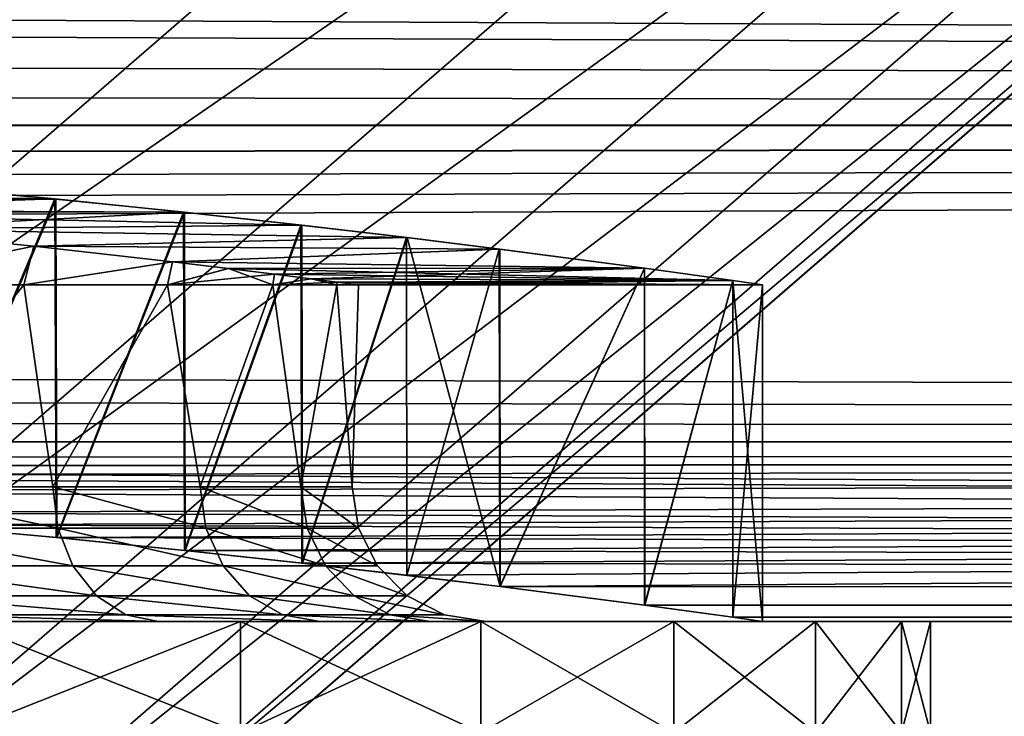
# Model space of a CAD drawing. Header units: millimetres. Extents: x -128 to 173, y -40 to 30.
# Tile 234 of 256: x 95.15 to 96.61, y -23.14 to -22.11. Entities that reach past the tile are written whole.
import ezdxf

# ---------------------------------------------------------------- set-up
doc = ezdxf.new("R2010")
doc.units = ezdxf.units.MM
doc.header["$LTSCALE"] = 56.728605
for name, color, linetype in [('117', 7, 'CONTINUOUS'), ('137', 7, 'CONTINUOUS'), ('138', 7, 'CONTINUOUS'), ('14', 7, 'CONTINUOUS'), ('140', 7, 'CONTINUOUS'), ('143', 7, 'CONTINUOUS'), ('15', 7, 'CONTINUOUS'), ('236', 7, 'CONTINUOUS'), ('237', 7, 'CONTINUOUS'), ('240', 7, 'CONTINUOUS'), ('4', 7, 'CONTINUOUS'), ('91', 7, 'CONTINUOUS'), ('95', 7, 'CONTINUOUS'), ('97', 7, 'CONTINUOUS')]:
    doc.layers.add(name, color=color, linetype=linetype)

msp = doc.modelspace()

# ---------------------------------------------------------------- linework, layer by layer
at = {"layer": '117', "color": 7, "linetype": 'CONTINUOUS'}
for points in [[(95.2034, -22.8616, -1.4896), (94.9199, -22.8616, -1.8406), (94.9135, -22.8, -1.8333), (95.2034, -22.8616, -1.4896)], [(95.1958, -22.8, -1.4836), (95.2034, -22.8616, -1.4896), (94.9135, -22.8, -1.8333), (95.1958, -22.8, -1.4836)], [(94.9199, -22.8616, 1.8406), (95.2034, -22.8616, 1.4896), (94.9135, -22.8, 1.8333), (94.9199, -22.8616, 1.8406)], [(94.9135, -22.8, 1.8333), (95.2034, -22.8616, 1.4896), (95.1958, -22.8, 1.4836), (94.9135, -22.8, 1.8333)], [(95.4235, -22.8616, -1.0957), (95.2034, -22.8616, -1.4896), (95.1958, -22.8, -1.4836), (95.4235, -22.8616, -1.0957)], [(95.4149, -22.8, -1.0913), (95.4235, -22.8616, -1.0957), (95.1958, -22.8, -1.4836), (95.4149, -22.8, -1.0913)], [(95.2034, -22.8616, 1.4896), (95.4235, -22.8616, 1.0957), (95.1958, -22.8, 1.4836), (95.2034, -22.8616, 1.4896)], [(95.1958, -22.8, 1.4836), (95.4235, -22.8616, 1.0957), (95.4149, -22.8, 1.0913), (95.1958, -22.8, 1.4836)], [(95.5739, -22.8616, -0.6703), (95.4235, -22.8616, -1.0957), (95.4149, -22.8, -1.0913), (95.5739, -22.8616, -0.6703)], [(95.5645, -22.8, -0.6676), (95.5739, -22.8616, -0.6703), (95.4149, -22.8, -1.0913), (95.5645, -22.8, -0.6676)], [(95.4235, -22.8616, 1.0957), (95.5739, -22.8616, 0.6703), (95.4149, -22.8, 1.0913), (95.4235, -22.8616, 1.0957)], [(95.4149, -22.8, 1.0913), (95.5739, -22.8616, 0.6703), (95.5645, -22.8, 0.6676), (95.4149, -22.8, 1.0913)], [(95.6501, -22.8616, -0.2256), (95.5739, -22.8616, -0.6703), (95.5645, -22.8, -0.6676), (95.6501, -22.8616, -0.2256)], [(95.6405, -22.8, -0.2247), (95.6501, -22.8616, -0.2256), (95.5645, -22.8, -0.6676), (95.6405, -22.8, -0.2247)], [(95.5739, -22.8616, 0.6703), (95.6501, -22.8616, 0.2256), (95.5645, -22.8, 0.6676), (95.5739, -22.8616, 0.6703)], [(95.5645, -22.8, 0.6676), (95.6501, -22.8616, 0.2256), (95.6405, -22.8, 0.2247), (95.5645, -22.8, 0.6676)], [(95.6501, -22.8616, 0.2256), (95.6501, -22.8616, -0.2256), (95.6405, -22.8, 0.2247), (95.6501, -22.8616, 0.2256)], [(95.6405, -22.8, 0.2247), (95.6501, -22.8616, -0.2256), (95.6405, -22.8, -0.2247), (95.6405, -22.8, 0.2247)], [(94.9199, -22.8616, -1.8406), (95.2034, -22.8616, -1.4896), (95.2258, -22.9175, -1.5072), (94.9199, -22.8616, -1.8406)], [(94.9386, -22.9175, -1.8622), (94.9199, -22.8616, -1.8406), (95.2258, -22.9175, -1.5072), (94.9386, -22.9175, -1.8622)], [(95.2034, -22.8616, 1.4896), (94.9199, -22.8616, 1.8406), (95.2258, -22.9175, 1.5072), (95.2034, -22.8616, 1.4896)], [(95.2258, -22.9175, 1.5072), (94.9199, -22.8616, 1.8406), (94.9386, -22.9175, 1.8622), (95.2258, -22.9175, 1.5072)], [(95.2034, -22.8616, -1.4896), (95.4235, -22.8616, -1.0957), (95.4488, -22.9175, -1.1088), (95.2034, -22.8616, -1.4896)], [(95.2258, -22.9175, -1.5072), (95.2034, -22.8616, -1.4896), (95.4488, -22.9175, -1.1088), (95.2258, -22.9175, -1.5072)], [(95.4235, -22.8616, 1.0957), (95.2034, -22.8616, 1.4896), (95.4488, -22.9175, 1.1088), (95.4235, -22.8616, 1.0957)], [(95.4488, -22.9175, 1.1088), (95.2034, -22.8616, 1.4896), (95.2258, -22.9175, 1.5072), (95.4488, -22.9175, 1.1088)], [(95.4235, -22.8616, -1.0957), (95.5739, -22.8616, -0.6703), (95.6011, -22.9175, -0.6783), (95.4235, -22.8616, -1.0957)], [(95.4488, -22.9175, -1.1088), (95.4235, -22.8616, -1.0957), (95.6011, -22.9175, -0.6783), (95.4488, -22.9175, -1.1088)], [(95.5739, -22.8616, 0.6703), (95.4235, -22.8616, 1.0957), (95.6011, -22.9175, 0.6783), (95.5739, -22.8616, 0.6703)], [(95.6011, -22.9175, 0.6783), (95.4235, -22.8616, 1.0957), (95.4488, -22.9175, 1.1088), (95.6011, -22.9175, 0.6783)], [(95.5739, -22.8616, -0.6703), (95.6501, -22.8616, -0.2256), (95.6784, -22.9175, -0.2283), (95.5739, -22.8616, -0.6703)], [(95.6011, -22.9175, -0.6783), (95.5739, -22.8616, -0.6703), (95.6784, -22.9175, -0.2283), (95.6011, -22.9175, -0.6783)], [(95.6501, -22.8616, 0.2256), (95.5739, -22.8616, 0.6703), (95.6784, -22.9175, 0.2283), (95.6501, -22.8616, 0.2256)], [(95.6784, -22.9175, 0.2283), (95.5739, -22.8616, 0.6703), (95.6011, -22.9175, 0.6783), (95.6784, -22.9175, 0.2283)], [(95.6501, -22.8616, -0.2256), (95.6501, -22.8616, 0.2256), (95.6784, -22.9175, -0.2283), (95.6501, -22.8616, -0.2256)], [(95.6784, -22.9175, -0.2283), (95.6501, -22.8616, 0.2256), (95.6784, -22.9175, 0.2283), (95.6784, -22.9175, -0.2283)], [(94.9386, -22.9175, -1.8622), (95.2258, -22.9175, -1.5072), (95.2607, -22.9618, -1.5347), (94.9386, -22.9175, -1.8622)], [(94.9677, -22.9618, -1.8958), (94.9386, -22.9175, -1.8622), (95.2607, -22.9618, -1.5347), (94.9677, -22.9618, -1.8958)], [(95.2258, -22.9175, 1.5072), (94.9386, -22.9175, 1.8622), (95.2607, -22.9618, 1.5347), (95.2258, -22.9175, 1.5072)], [(95.2607, -22.9618, 1.5347), (94.9386, -22.9175, 1.8622), (94.9677, -22.9618, 1.8958), (95.2607, -22.9618, 1.5347)], [(95.2258, -22.9175, -1.5072), (95.4488, -22.9175, -1.1088), (95.4882, -22.9618, -1.1291), (95.2258, -22.9175, -1.5072)], [(95.2607, -22.9618, -1.5347), (95.2258, -22.9175, -1.5072), (95.4882, -22.9618, -1.1291), (95.2607, -22.9618, -1.5347)], [(95.4488, -22.9175, 1.1088), (95.2258, -22.9175, 1.5072), (95.4882, -22.9618, 1.1291), (95.4488, -22.9175, 1.1088)], [(95.4882, -22.9618, 1.1291), (95.2258, -22.9175, 1.5072), (95.2607, -22.9618, 1.5347), (95.4882, -22.9618, 1.1291)], [(95.4488, -22.9175, -1.1088), (95.6011, -22.9175, -0.6783), (95.6436, -22.9618, -0.6908), (95.4488, -22.9175, -1.1088)], [(95.4882, -22.9618, -1.1291), (95.4488, -22.9175, -1.1088), (95.6436, -22.9618, -0.6908), (95.4882, -22.9618, -1.1291)], [(95.6011, -22.9175, 0.6783), (95.4488, -22.9175, 1.1088), (95.6436, -22.9618, 0.6908), (95.6011, -22.9175, 0.6783)], [(95.6436, -22.9618, 0.6908), (95.4488, -22.9175, 1.1088), (95.4882, -22.9618, 1.1291), (95.6436, -22.9618, 0.6908)], [(95.6011, -22.9175, -0.6783), (95.6784, -22.9175, -0.2283), (95.7225, -22.9618, -0.2325), (95.6011, -22.9175, -0.6783)], [(95.6436, -22.9618, -0.6908), (95.6011, -22.9175, -0.6783), (95.7225, -22.9618, -0.2325), (95.6436, -22.9618, -0.6908)], [(95.6784, -22.9175, 0.2283), (95.6011, -22.9175, 0.6783), (95.7225, -22.9618, 0.2325), (95.6784, -22.9175, 0.2283)], [(95.7225, -22.9618, 0.2325), (95.6011, -22.9175, 0.6783), (95.6436, -22.9618, 0.6908), (95.7225, -22.9618, 0.2325)], [(95.6784, -22.9175, -0.2283), (95.6784, -22.9175, 0.2283), (95.7225, -22.9618, -0.2325), (95.6784, -22.9175, -0.2283)], [(95.7225, -22.9618, -0.2325), (95.6784, -22.9175, 0.2283), (95.7225, -22.9618, 0.2325), (95.7225, -22.9618, -0.2325)], [(94.9677, -22.9618, -1.8958), (95.2607, -22.9618, -1.5347), (95.3047, -22.9902, -1.5693), (94.9677, -22.9618, -1.8958)], [(95.0044, -22.9902, -1.9381), (94.9677, -22.9618, -1.8958), (95.3047, -22.9902, -1.5693), (95.0044, -22.9902, -1.9381)], [(95.2607, -22.9618, 1.5347), (94.9677, -22.9618, 1.8958), (95.3047, -22.9902, 1.5693), (95.2607, -22.9618, 1.5347)], [(95.3047, -22.9902, 1.5693), (94.9677, -22.9618, 1.8958), (95.0044, -22.9902, 1.9381), (95.3047, -22.9902, 1.5693)], [(95.2607, -22.9618, -1.5347), (95.4882, -22.9618, -1.1291), (95.5379, -22.9902, -1.1547), (95.2607, -22.9618, -1.5347)], [(95.3047, -22.9902, -1.5693), (95.2607, -22.9618, -1.5347), (95.5379, -22.9902, -1.1547), (95.3047, -22.9902, -1.5693)], [(95.4882, -22.9618, 1.1291), (95.2607, -22.9618, 1.5347), (95.5379, -22.9902, 1.1547), (95.4882, -22.9618, 1.1291)], [(95.5379, -22.9902, 1.1547), (95.2607, -22.9618, 1.5347), (95.3047, -22.9902, 1.5693), (95.5379, -22.9902, 1.1547)], [(95.4882, -22.9618, -1.1291), (95.6436, -22.9618, -0.6908), (95.6972, -22.9902, -0.7065), (95.4882, -22.9618, -1.1291)], [(95.5379, -22.9902, -1.1547), (95.4882, -22.9618, -1.1291), (95.6972, -22.9902, -0.7065), (95.5379, -22.9902, -1.1547)], [(95.6436, -22.9618, 0.6908), (95.4882, -22.9618, 1.1291), (95.6972, -22.9902, 0.7065), (95.6436, -22.9618, 0.6908)], [(95.6972, -22.9902, 0.7065), (95.4882, -22.9618, 1.1291), (95.5379, -22.9902, 1.1547), (95.6972, -22.9902, 0.7065)], [(95.6436, -22.9618, -0.6908), (95.7225, -22.9618, -0.2325), (95.778, -22.9902, -0.2378), (95.6436, -22.9618, -0.6908)], [(95.6972, -22.9902, -0.7065), (95.6436, -22.9618, -0.6908), (95.778, -22.9902, -0.2378), (95.6972, -22.9902, -0.7065)], [(95.7225, -22.9618, 0.2325), (95.6436, -22.9618, 0.6908), (95.778, -22.9902, 0.2378), (95.7225, -22.9618, 0.2325)], [(95.778, -22.9902, 0.2378), (95.6436, -22.9618, 0.6908), (95.6972, -22.9902, 0.7065), (95.778, -22.9902, 0.2378)], [(95.7225, -22.9618, -0.2325), (95.7225, -22.9618, 0.2325), (95.778, -22.9902, -0.2378), (95.7225, -22.9618, -0.2325)], [(95.778, -22.9902, -0.2378), (95.7225, -22.9618, 0.2325), (95.778, -22.9902, 0.2378), (95.778, -22.9902, -0.2378)], [(95.0446, -23, 1.9855), (95.3531, -23, 1.6079), (95.0044, -22.9902, 1.9381), (95.0446, -23, 1.9855)], [(95.3531, -23, 1.6079), (95.3047, -22.9902, 1.5693), (95.0044, -22.9902, 1.9381), (95.3531, -23, 1.6079)], [(95.3529, -23, -1.6082), (95.0443, -23, -1.9857), (95.0044, -22.9902, -1.9381), (95.3529, -23, -1.6082)], [(95.3529, -23, -1.6082), (95.0044, -22.9902, -1.9381), (95.3047, -22.9902, -1.5693), (95.3529, -23, -1.6082)], [(95.3531, -23, 1.6079), (95.5927, -23, 1.1833), (95.3047, -22.9902, 1.5693), (95.3531, -23, 1.6079)], [(95.5927, -23, 1.1833), (95.5379, -22.9902, 1.1547), (95.3047, -22.9902, 1.5693), (95.5927, -23, 1.1833)], [(95.5926, -23, -1.1836), (95.3529, -23, -1.6082), (95.3047, -22.9902, -1.5693), (95.5926, -23, -1.1836)], [(95.5926, -23, -1.1836), (95.3047, -22.9902, -1.5693), (95.5379, -22.9902, -1.1547), (95.5926, -23, -1.1836)], [(95.5927, -23, 1.1833), (95.7565, -23, 0.7241), (95.5379, -22.9902, 1.1547), (95.5927, -23, 1.1833)], [(95.7565, -23, 0.7241), (95.6972, -22.9902, 0.7065), (95.5379, -22.9902, 1.1547), (95.7565, -23, 0.7241)], [(95.7564, -23, -0.7244), (95.5926, -23, -1.1836), (95.5379, -22.9902, -1.1547), (95.7564, -23, -0.7244)], [(95.7564, -23, -0.7244), (95.5379, -22.9902, -1.1547), (95.6972, -22.9902, -0.7065), (95.7564, -23, -0.7244)], [(95.7565, -23, 0.7241), (95.8396, -23, 0.2436), (95.6972, -22.9902, 0.7065), (95.7565, -23, 0.7241)], [(95.8396, -23, 0.2436), (95.778, -22.9902, 0.2378), (95.6972, -22.9902, 0.7065), (95.8396, -23, 0.2436)], [(95.8395, -23, -0.244), (95.7564, -23, -0.7244), (95.6972, -22.9902, -0.7065), (95.8395, -23, -0.244)], [(95.8395, -23, -0.244), (95.6972, -22.9902, -0.7065), (95.778, -22.9902, -0.2378), (95.8395, -23, -0.244)], [(95.8396, -23, 0.2436), (95.8395, -23, -0.244), (95.778, -22.9902, 0.2378), (95.8396, -23, 0.2436)], [(95.8395, -23, -0.244), (95.778, -22.9902, -0.2378), (95.778, -22.9902, 0.2378), (95.8395, -23, -0.244)]]:
    msp.add_3dface(points, dxfattribs=at)
at = {"layer": '137', "color": 7, "linetype": 'CONTINUOUS'}
for points in [[(95.168, -22.4427, -1.6041), (94.8874, -22.5, -1.8601), (94.9145, -22.4173, -1.9279), (95.168, -22.4427, -1.6041)], [(95.1529, -22.5, -1.5451), (94.8874, -22.5, -1.8601), (95.168, -22.4427, -1.6041), (95.1529, -22.5, -1.5451)], [(95.3737, -22.4658, -1.2407), (95.1529, -22.5, -1.5451), (95.168, -22.4427, -1.6041), (95.3737, -22.4658, -1.2407)], [(95.3664, -22.5, -1.1928), (95.1529, -22.5, -1.5451), (95.3737, -22.4658, -1.2407), (95.3664, -22.5, -1.1928)], [(95.4567, -22.4756, -1.0465), (95.3664, -22.5, -1.1928), (95.3737, -22.4658, -1.2407), (95.4567, -22.4756, -1.0465)], [(95.5255, -22.4841, -0.8456), (95.3664, -22.5, -1.1928), (95.4567, -22.4756, -1.0465), (95.5255, -22.4841, -0.8456)], [(95.5227, -22.5, -0.8116), (95.3664, -22.5, -1.1928), (95.5255, -22.4841, -0.8456), (95.5227, -22.5, -0.8116)], [(95.5796, -22.4909, -0.6392), (95.5227, -22.5, -0.8116), (95.5255, -22.4841, -0.8456), (95.5796, -22.4909, -0.6392)], [(95.6186, -22.4959, -0.4286), (95.5227, -22.5, -0.8116), (95.5796, -22.4909, -0.6392), (95.6186, -22.4959, -0.4286)], [(95.618, -22.5, -0.4107), (95.5227, -22.5, -0.8116), (95.6186, -22.4959, -0.4286), (95.618, -22.5, -0.4107)], [(95.6421, -22.499, -0.2149), (95.618, -22.5, -0.4107), (95.6186, -22.4959, -0.4286), (95.6421, -22.499, -0.2149)], [(95.65, -22.5), (95.618, -22.5, -0.4107), (95.6421, -22.499, -0.2149), (95.65, -22.5)]]:
    msp.add_3dface(points, dxfattribs=at)
at = {"layer": '138', "color": 7, "linetype": 'CONTINUOUS'}
for points in [[(94.9142, -22.4172, 1.9282), (94.8874, -22.5, 1.8601), (95.1678, -22.4427, 1.6045), (94.9142, -22.4172, 1.9282)], [(94.8874, -22.5, 1.8601), (95.1529, -22.5, 1.5451), (95.1678, -22.4427, 1.6045), (94.8874, -22.5, 1.8601)], [(95.1678, -22.4427, 1.6045), (95.1529, -22.5, 1.5451), (95.3737, -22.4658, 1.2407), (95.1678, -22.4427, 1.6045)], [(95.1529, -22.5, 1.5451), (95.3664, -22.5, 1.1928), (95.3737, -22.4658, 1.2407), (95.1529, -22.5, 1.5451)], [(95.3737, -22.4658, 1.2407), (95.3664, -22.5, 1.1928), (95.4568, -22.4757, 1.0463), (95.3737, -22.4658, 1.2407)], [(95.3664, -22.5, 1.1928), (95.5227, -22.5, 0.8116), (95.4568, -22.4757, 1.0463), (95.3664, -22.5, 1.1928)], [(95.4568, -22.4757, 1.0463), (95.5227, -22.5, 0.8116), (95.5255, -22.4841, 0.8454), (95.4568, -22.4757, 1.0463)], [(95.5255, -22.4841, 0.8454), (95.5227, -22.5, 0.8116), (95.5797, -22.4909, 0.639), (95.5255, -22.4841, 0.8454)], [(95.5227, -22.5, 0.8116), (95.618, -22.5, 0.4107), (95.5797, -22.4909, 0.639), (95.5227, -22.5, 0.8116)], [(95.5797, -22.4909, 0.639), (95.618, -22.5, 0.4107), (95.6186, -22.4959, 0.4283), (95.5797, -22.4909, 0.639)], [(95.6186, -22.4959, 0.4283), (95.618, -22.5, 0.4107), (95.6421, -22.499, 0.2149), (95.6186, -22.4959, 0.4283)], [(95.618, -22.5, 0.4107), (95.65, -22.5), (95.6421, -22.499, 0.2149), (95.618, -22.5, 0.4107)]]:
    msp.add_3dface(points, dxfattribs=at)
at = {"layer": '14', "color": 7, "linetype": 'CONTINUOUS'}
for points in [[(95.199, -22.3724, 2.3931), (94.9949, -22.8564, 2.5657), (94.9927, -22.353, 2.5674), (95.199, -22.3724, 2.3931)], [(95.2008, -22.8753, 2.3914), (94.9949, -22.8564, 2.5657), (95.199, -22.3724, 2.3931), (95.2008, -22.8753, 2.3914)], [(95.3901, -22.392, 2.2023), (95.2008, -22.8753, 2.3914), (95.199, -22.3724, 2.3931), (95.3901, -22.392, 2.2023)], [(95.3915, -22.8945, 2.2008), (95.2008, -22.8753, 2.3914), (95.3901, -22.392, 2.2023), (95.3915, -22.8945, 2.2008)], [(95.5644, -22.4112, 1.9966), (95.3915, -22.8945, 2.2008), (95.3901, -22.392, 2.2023), (95.5644, -22.4112, 1.9966)], [(95.5657, -22.9133, 1.9949), (95.3915, -22.8945, 2.2008), (95.5644, -22.4112, 1.9966), (95.5657, -22.9133, 1.9949)], [(95.7213, -22.4297, 1.7769), (95.5657, -22.9133, 1.9949), (95.5644, -22.4112, 1.9966), (95.7213, -22.4297, 1.7769)], [(95.7221, -22.9314, 1.7755), (95.5657, -22.9133, 1.9949), (95.7213, -22.4297, 1.7769), (95.7221, -22.9314, 1.7755)], [(95.8591, -22.4469, 1.5453), (95.7221, -22.9314, 1.7755), (95.7213, -22.4297, 1.7769), (95.8591, -22.4469, 1.5453)], [(95.8598, -22.9481, 1.5441), (95.7221, -22.9314, 1.7755), (95.8591, -22.4469, 1.5453), (95.8598, -22.9481, 1.5441)], [(96.0747, -22.4753, 1.053), (95.8598, -22.9481, 1.5441), (95.8591, -22.4469, 1.5453), (96.0747, -22.4753, 1.053)], [(96.075, -22.9759, 1.0521), (95.8598, -22.9481, 1.5441), (96.0747, -22.4753, 1.053), (96.075, -22.9759, 1.0521)], [(96.2059, -22.4937, 0.5334), (96.075, -22.9759, 1.0521), (96.0747, -22.4753, 1.053), (96.2059, -22.4937, 0.5334)], [(96.206, -22.9938, 0.5329), (96.075, -22.9759, 1.0521), (96.2059, -22.4937, 0.5334), (96.206, -22.9938, 0.5329)], [(96.25, -22.5), (96.206, -22.9938, 0.5329), (96.2059, -22.4937, 0.5334), (96.25, -22.5)], [(96.25, -23), (96.206, -22.9938, 0.5329), (96.25, -22.5), (96.25, -23)]]:
    msp.add_3dface(points, dxfattribs=at)
at = {"layer": '140', "color": 7, "linetype": 'CONTINUOUS'}
for points in [[(94.9135, -22.8, 1.8333), (95.1529, -22.5, 1.5451), (94.8874, -22.5, 1.8601), (94.9135, -22.8, 1.8333)], [(94.9135, -22.8, -1.8333), (94.8874, -22.5, -1.8601), (95.1529, -22.5, -1.5451), (94.9135, -22.8, -1.8333)], [(94.9135, -22.8, 1.8333), (95.1958, -22.8, 1.4836), (95.1529, -22.5, 1.5451), (94.9135, -22.8, 1.8333)], [(95.1958, -22.8, -1.4836), (94.9135, -22.8, -1.8333), (95.1529, -22.5, -1.5451), (95.1958, -22.8, -1.4836)], [(95.1958, -22.8, 1.4836), (95.3664, -22.5, 1.1928), (95.1529, -22.5, 1.5451), (95.1958, -22.8, 1.4836)], [(95.1958, -22.8, -1.4836), (95.1529, -22.5, -1.5451), (95.3664, -22.5, -1.1928), (95.1958, -22.8, -1.4836)], [(95.1958, -22.8, 1.4836), (95.4149, -22.8, 1.0913), (95.3664, -22.5, 1.1928), (95.1958, -22.8, 1.4836)], [(95.4149, -22.8, -1.0913), (95.1958, -22.8, -1.4836), (95.3664, -22.5, -1.1928), (95.4149, -22.8, -1.0913)], [(95.4149, -22.8, 1.0913), (95.5227, -22.5, 0.8116), (95.3664, -22.5, 1.1928), (95.4149, -22.8, 1.0913)], [(95.4149, -22.8, -1.0913), (95.3664, -22.5, -1.1928), (95.5227, -22.5, -0.8116), (95.4149, -22.8, -1.0913)], [(95.4149, -22.8, 1.0913), (95.5645, -22.8, 0.6676), (95.5227, -22.5, 0.8116), (95.4149, -22.8, 1.0913)], [(95.5645, -22.8, -0.6676), (95.4149, -22.8, -1.0913), (95.5227, -22.5, -0.8116), (95.5645, -22.8, -0.6676)], [(95.5645, -22.8, 0.6676), (95.618, -22.5, 0.4107), (95.5227, -22.5, 0.8116), (95.5645, -22.8, 0.6676)], [(95.5645, -22.8, -0.6676), (95.5227, -22.5, -0.8116), (95.618, -22.5, -0.4107), (95.5645, -22.8, -0.6676)], [(95.5645, -22.8, 0.6676), (95.6405, -22.8, 0.2247), (95.618, -22.5, 0.4107), (95.5645, -22.8, 0.6676)], [(95.6405, -22.8, -0.2247), (95.5645, -22.8, -0.6676), (95.618, -22.5, -0.4107), (95.6405, -22.8, -0.2247)], [(95.6405, -22.8, 0.2247), (95.65, -22.5), (95.618, -22.5, 0.4107), (95.6405, -22.8, 0.2247)], [(95.6405, -22.8, -0.2247), (95.618, -22.5, -0.4107), (95.65, -22.5), (95.6405, -22.8, -0.2247)], [(95.6405, -22.8, 0.2247), (95.6405, -22.8, -0.2247), (95.65, -22.5), (95.6405, -22.8, 0.2247)]]:
    msp.add_3dface(points, dxfattribs=at)
at = {"layer": '143', "color": 7, "linetype": 'CONTINUOUS'}
for points in [[(95.199, -22.3724, 2.3931), (94.113, -22.3576, 2.5277), (93.9589, -22.3861, 2.2609), (95.199, -22.3724, 2.3931)], [(95.2006, -22.3725, -2.3916), (93.9589, -22.3861, -2.2609), (94.113, -22.3576, -2.5277), (95.2006, -22.3725, -2.3916)], [(95.199, -22.3724, 2.3931), (94.9927, -22.353, 2.5674), (94.113, -22.3576, 2.5277), (95.199, -22.3724, 2.3931)], [(94.9948, -22.3532, -2.5658), (95.2006, -22.3725, -2.3916), (94.113, -22.3576, -2.5277), (94.9948, -22.3532, -2.5658)], [(94.6199, -22.3916, 2.2057), (95.199, -22.3724, 2.3931), (93.9589, -22.3861, 2.2609), (94.6199, -22.3916, 2.2057)], [(95.2006, -22.3725, -2.3916), (95.3915, -22.3921, -2.2008), (93.9589, -22.3861, -2.2609), (95.2006, -22.3725, -2.3916)], [(95.3901, -22.392, 2.2023), (95.199, -22.3724, 2.3931), (94.6199, -22.3916, 2.2057), (95.3901, -22.392, 2.2023)], [(93.9589, -22.3861, -2.2609), (95.3915, -22.3921, -2.2008), (94.6199, -22.3916, -2.2057), (93.9589, -22.3861, -2.2609)], [(95.3901, -22.392, 2.2023), (94.6199, -22.3916, 2.2057), (94.9142, -22.4172, 1.9282), (95.3901, -22.392, 2.2023)], [(95.3915, -22.3921, -2.2008), (95.5657, -22.4114, -1.9949), (94.6199, -22.3916, -2.2057), (95.3915, -22.3921, -2.2008)], [(94.6199, -22.3916, -2.2057), (95.5657, -22.4114, -1.9949), (94.9145, -22.4173, -1.9279), (94.6199, -22.3916, -2.2057)], [(95.5644, -22.4112, 1.9966), (95.3901, -22.392, 2.2023), (94.9142, -22.4172, 1.9282), (95.5644, -22.4112, 1.9966)], [(95.7213, -22.4297, 1.7769), (95.5644, -22.4112, 1.9966), (94.9142, -22.4172, 1.9282), (95.7213, -22.4297, 1.7769)], [(95.7213, -22.4297, 1.7769), (94.9142, -22.4172, 1.9282), (95.1678, -22.4427, 1.6045), (95.7213, -22.4297, 1.7769)], [(95.5657, -22.4114, -1.9949), (95.7222, -22.4298, -1.7754), (94.9145, -22.4173, -1.9279), (95.5657, -22.4114, -1.9949)], [(95.7222, -22.4298, -1.7754), (95.168, -22.4427, -1.6041), (94.9145, -22.4173, -1.9279), (95.7222, -22.4298, -1.7754)], [(95.8591, -22.4469, 1.5453), (95.7213, -22.4297, 1.7769), (95.1678, -22.4427, 1.6045), (95.8591, -22.4469, 1.5453)], [(95.7222, -22.4298, -1.7754), (95.8598, -22.447, -1.544), (95.168, -22.4427, -1.6041), (95.7222, -22.4298, -1.7754)], [(95.8591, -22.4469, 1.5453), (95.1678, -22.4427, 1.6045), (95.3737, -22.4658, 1.2407), (95.8591, -22.4469, 1.5453)], [(95.8598, -22.447, -1.544), (95.3737, -22.4658, -1.2407), (95.168, -22.4427, -1.6041), (95.8598, -22.447, -1.544)], [(96.0747, -22.4753, 1.053), (95.8591, -22.4469, 1.5453), (95.3737, -22.4658, 1.2407), (96.0747, -22.4753, 1.053)], [(95.8598, -22.447, -1.544), (96.075, -22.4754, -1.052), (95.3737, -22.4658, -1.2407), (95.8598, -22.447, -1.544)], [(96.0747, -22.4753, 1.053), (95.3737, -22.4658, 1.2407), (95.4568, -22.4757, 1.0463), (96.0747, -22.4753, 1.053)], [(96.075, -22.4754, -1.052), (95.4567, -22.4756, -1.0465), (95.3737, -22.4658, -1.2407), (96.075, -22.4754, -1.052)], [(96.075, -22.4754, -1.052), (96.206, -22.4937, -0.5328), (95.4567, -22.4756, -1.0465), (96.075, -22.4754, -1.052)], [(96.206, -22.4937, -0.5328), (95.5255, -22.4841, -0.8456), (95.4567, -22.4756, -1.0465), (96.206, -22.4937, -0.5328)], [(96.0747, -22.4753, 1.053), (95.4568, -22.4757, 1.0463), (95.5255, -22.4841, 0.8454), (96.0747, -22.4753, 1.053)], [(96.0747, -22.4753, 1.053), (95.5255, -22.4841, 0.8454), (95.5797, -22.4909, 0.639), (96.0747, -22.4753, 1.053)], [(96.2059, -22.4937, 0.5334), (96.0747, -22.4753, 1.053), (95.5797, -22.4909, 0.639), (96.2059, -22.4937, 0.5334)], [(96.206, -22.4937, -0.5328), (95.5796, -22.4909, -0.6392), (95.5255, -22.4841, -0.8456), (96.206, -22.4937, -0.5328)], [(96.206, -22.4937, -0.5328), (95.6186, -22.4959, -0.4286), (95.5796, -22.4909, -0.6392), (96.206, -22.4937, -0.5328)], [(96.2059, -22.4937, 0.5334), (95.5797, -22.4909, 0.639), (95.6186, -22.4959, 0.4283), (96.2059, -22.4937, 0.5334)], [(96.206, -22.4937, -0.5328), (96.25, -22.5), (95.6186, -22.4959, -0.4286), (96.206, -22.4937, -0.5328)], [(96.2059, -22.4937, 0.5334), (95.6186, -22.4959, 0.4283), (95.6421, -22.499, 0.2149), (96.2059, -22.4937, 0.5334)], [(95.65, -22.5), (96.2059, -22.4937, 0.5334), (95.6421, -22.499, 0.2149), (95.65, -22.5)], [(96.25, -22.5), (96.2059, -22.4937, 0.5334), (95.65, -22.5), (96.25, -22.5)], [(96.25, -22.5), (95.6421, -22.499, -0.2149), (95.6186, -22.4959, -0.4286), (96.25, -22.5)], [(96.25, -22.5), (95.65, -22.5), (95.6421, -22.499, -0.2149), (96.25, -22.5)]]:
    msp.add_3dface(points, dxfattribs=at)
at = {"layer": '15', "color": 7, "linetype": 'CONTINUOUS'}
for points in [[(94.9948, -22.3532, -2.5658), (94.9966, -22.8566, -2.5644), (95.2006, -22.3725, -2.3916), (94.9948, -22.3532, -2.5658)], [(94.9966, -22.8566, -2.5644), (95.2022, -22.8755, -2.3901), (95.2006, -22.3725, -2.3916), (94.9966, -22.8566, -2.5644)], [(95.2006, -22.3725, -2.3916), (95.2022, -22.8755, -2.3901), (95.3915, -22.3921, -2.2008), (95.2006, -22.3725, -2.3916)], [(95.2022, -22.8755, -2.3901), (95.3927, -22.8946, -2.1994), (95.3915, -22.3921, -2.2008), (95.2022, -22.8755, -2.3901)], [(95.3915, -22.3921, -2.2008), (95.3927, -22.8946, -2.1994), (95.5657, -22.4114, -1.9949), (95.3915, -22.3921, -2.2008)], [(95.3927, -22.8946, -2.1994), (95.5667, -22.9134, -1.9936), (95.5657, -22.4114, -1.9949), (95.3927, -22.8946, -2.1994)], [(95.5657, -22.4114, -1.9949), (95.5667, -22.9134, -1.9936), (95.7222, -22.4298, -1.7754), (95.5657, -22.4114, -1.9949)], [(95.5667, -22.9134, -1.9936), (95.8603, -22.9482, -1.543), (95.7222, -22.4298, -1.7754), (95.5667, -22.9134, -1.9936)], [(95.7222, -22.4298, -1.7754), (95.8603, -22.9482, -1.543), (95.8598, -22.447, -1.544), (95.7222, -22.4298, -1.7754)], [(95.8598, -22.447, -1.544), (95.8603, -22.9482, -1.543), (96.075, -22.4754, -1.052), (95.8598, -22.447, -1.544)], [(95.8603, -22.9482, -1.543), (96.0752, -22.976, -1.0514), (96.075, -22.4754, -1.052), (95.8603, -22.9482, -1.543)], [(96.075, -22.4754, -1.052), (96.0752, -22.976, -1.0514), (96.206, -22.4937, -0.5328), (96.075, -22.4754, -1.052)], [(96.0752, -22.976, -1.0514), (96.2061, -22.9938, -0.5325), (96.206, -22.4937, -0.5328), (96.0752, -22.976, -1.0514)], [(96.2061, -22.9938, -0.5325), (96.25, -23), (96.206, -22.4937, -0.5328), (96.2061, -22.9938, -0.5325)], [(96.25, -23), (96.25, -22.5), (96.206, -22.4937, -0.5328), (96.25, -23)]]:
    msp.add_3dface(points, dxfattribs=at)
at = {"layer": '236', "color": 7, "linetype": 'CONTINUOUS'}
for points in [[(97.2023, 21.7121, -78.8), (95.0447, -23.5816, -78.8), (95.0447, 23.5816, -78.8), (97.2023, 21.7121, -78.8)], [(97.2023, -21.7121, -78.8), (95.0447, -23.5816, -78.8), (97.2023, 21.7121, -78.8), (97.2023, -21.7121, -78.8)]]:
    msp.add_3dface(points, dxfattribs=at)
at = {"layer": '237', "color": 7, "linetype": 'CONTINUOUS'}
for points in [[(95.0447, -23.5816, -78.8), (97.2023, -21.7121, -78.8), (95.0448, -23.5816, -70.3), (95.0447, -23.5816, -78.8)], [(95.0448, -23.5816, -70.3), (97.2023, -21.7121, -78.8), (97.2024, -21.712, -70.3), (95.0448, -23.5816, -70.3)]]:
    msp.add_3dface(points, dxfattribs=at)
at = {"layer": '240', "color": 7, "linetype": 'CONTINUOUS'}
for points in [[(96.0675, -20.5218, -67.9509), (93.7677, -21.9577, -67.838), (94.0282, -22.2889, -67.9509), (96.0675, -20.5218, -67.9509)], [(96.0675, -20.5218, -67.9509), (94.0282, -22.2889, -67.9509), (96.3403, -20.8079, -68.1354), (96.0675, -20.5218, -67.9509)], [(96.3403, -20.8079, -68.1354), (94.0282, -22.2889, -67.9509), (94.2725, -22.5996, -68.1354), (96.3403, -20.8079, -68.1354)], [(96.3403, -20.8079, -68.1354), (94.2725, -22.5996, -68.1354), (96.5868, -21.0664, -68.3857), (96.3403, -20.8079, -68.1354)], [(96.5868, -21.0664, -68.3857), (94.2725, -22.5996, -68.1354), (94.4934, -22.8804, -68.3857), (96.5868, -21.0664, -68.3857)], [(96.5868, -21.0664, -68.3857), (94.4934, -22.8804, -68.3857), (96.7995, -21.2895, -68.6944), (96.5868, -21.0664, -68.3857)], [(96.7995, -21.2895, -68.6944), (94.4934, -22.8804, -68.3857), (94.6839, -23.1227, -68.6944), (96.7995, -21.2895, -68.6944)], [(96.7995, -21.2895, -68.6944), (94.6839, -23.1227, -68.6944), (96.972, -21.4704, -69.0519), (96.7995, -21.2895, -68.6944)], [(96.972, -21.4704, -69.0519), (94.6839, -23.1227, -68.6944), (94.8384, -23.3192, -69.0519), (96.972, -21.4704, -69.0519)], [(96.972, -21.4704, -69.0519), (94.8384, -23.3192, -69.0519), (97.0989, -21.6036, -69.4474), (96.972, -21.4704, -69.0519)], [(97.0989, -21.6036, -69.4474), (94.8384, -23.3192, -69.0519), (94.9521, -23.4638, -69.4474), (97.0989, -21.6036, -69.4474)], [(97.0989, -21.6036, -69.4474), (94.9521, -23.4638, -69.4474), (97.1765, -21.6849, -69.8689), (97.0989, -21.6036, -69.4474)], [(97.1765, -21.6849, -69.8689), (94.9521, -23.4638, -69.4474), (95.0216, -23.5522, -69.8689), (97.1765, -21.6849, -69.8689)], [(97.2024, -21.712, -70.3), (97.1765, -21.6849, -69.8689), (95.0216, -23.5522, -69.8689), (97.2024, -21.712, -70.3)], [(95.0448, -23.5816, -70.3), (97.2024, -21.712, -70.3), (95.0216, -23.5522, -69.8689), (95.0448, -23.5816, -70.3)]]:
    msp.add_3dface(points, dxfattribs=at)
at = {"layer": '4', "color": 7, "linetype": 'CONTINUOUS'}
for points in [[(127.5, -21.5683, -7.988), (127.5, -22.2658, -5.765), (8.8551, -21.6021, -7.896), (127.5, -21.5683, -7.988)], [(10.4552, -22.2552, 5.8057), (127.5, -21.5683, 7.988), (10.1054, -22.1049, 6.3539), (10.4552, -22.2552, 5.8057)], [(127.5, -22.2658, 5.765), (127.5, -21.5683, 7.988), (10.4552, -22.2552, 5.8057), (127.5, -22.2658, 5.765)], [(8.8551, -21.6021, -7.896), (127.5, -22.2658, -5.765), (9.069, -21.6842, -7.6677), (8.8551, -21.6021, -7.896)], [(9.069, -21.6842, -7.6677), (127.5, -22.2658, -5.765), (9.3075, -21.7777, -7.3979), (9.069, -21.6842, -7.6677)], [(9.3075, -21.7777, -7.3979), (127.5, -22.2658, -5.765), (9.7266, -21.9468, -6.8801), (9.3075, -21.7777, -7.3979)], [(9.7266, -21.9468, -6.8801), (127.5, -22.2658, -5.765), (10.1108, -22.1072, -6.3458), (9.7266, -21.9468, -6.8801)], [(10.1108, -22.1072, -6.3458), (127.5, -22.2658, -5.765), (10.4598, -22.2572, -5.798), (10.1108, -22.1072, -6.3458)], [(10.7692, -22.3935, 5.2469), (127.5, -22.2658, 5.765), (10.4552, -22.2552, 5.8057), (10.7692, -22.3935, 5.2469)], [(10.4598, -22.2572, -5.798), (127.5, -22.2658, -5.765), (10.7732, -22.3953, -5.2392), (10.4598, -22.2572, -5.798)], [(11.0477, -22.5189, 4.6796), (127.5, -22.2658, 5.765), (10.7692, -22.3935, 5.2469), (11.0477, -22.5189, 4.6796)], [(127.5, -22.2658, -5.765), (127.5, -22.7348, -3.4828), (10.7732, -22.3953, -5.2392), (127.5, -22.2658, -5.765)], [(11.2914, -22.6307, 4.1053), (127.5, -22.2658, 5.765), (11.0477, -22.5189, 4.6796), (11.2914, -22.6307, 4.1053)], [(11.5007, -22.7281, 3.5258), (127.5, -22.2658, 5.765), (11.2914, -22.6307, 4.1053), (11.5007, -22.7281, 3.5258)], [(127.5, -22.7348, 3.4828), (127.5, -22.2658, 5.765), (11.5007, -22.7281, 3.5258), (127.5, -22.7348, 3.4828)], [(10.7732, -22.3953, -5.2392), (127.5, -22.7348, -3.4828), (11.0513, -22.5206, -4.6716), (10.7732, -22.3953, -5.2392)], [(11.0513, -22.5206, -4.6716), (127.5, -22.7348, -3.4828), (11.2945, -22.6321, -4.0974), (11.0513, -22.5206, -4.6716)], [(11.2945, -22.6321, -4.0974), (127.5, -22.7348, -3.4828), (11.5033, -22.7293, -3.5182), (11.2945, -22.6321, -4.0974)], [(11.6763, -22.8109, 2.9431), (127.5, -22.7348, 3.4828), (11.5007, -22.7281, 3.5258), (11.6763, -22.8109, 2.9431)], [(11.5033, -22.7293, -3.5182), (127.5, -22.7348, -3.4828), (92.7368, -22.7707, -3.2393), (11.5033, -22.7293, -3.5182)], [(127.5, -22.7348, 3.4828), (11.6763, -22.8109, 2.9431), (92.733, -22.7708, 3.239), (127.5, -22.7348, 3.4828)], [(93.2675, -22.7708, 3.239), (127.5, -22.7348, 3.4828), (92.733, -22.7708, 3.239), (93.2675, -22.7708, 3.239)], [(92.7368, -22.7707, -3.2393), (127.5, -22.7348, -3.4828), (93.2709, -22.7708, -3.2387), (92.7368, -22.7707, -3.2393)], [(93.7952, -22.7831, 3.1512), (127.5, -22.7348, 3.4828), (93.2675, -22.7708, 3.239), (93.7952, -22.7831, 3.1512)], [(127.5, -22.7348, -3.4828), (127.5, -22.9705, -1.1649), (93.2709, -22.7708, -3.2387), (127.5, -22.7348, -3.4828)], [(94.3025, -22.8064, 2.9776), (127.5, -22.7348, 3.4828), (93.7952, -22.7831, 3.1512), (94.3025, -22.8064, 2.9776)], [(94.7756, -22.8383, 2.7221), (127.5, -22.7348, 3.4828), (94.3025, -22.8064, 2.9776), (94.7756, -22.8383, 2.7221)], [(94.9949, -22.8564, 2.5657), (127.5, -22.7348, 3.4828), (94.7756, -22.8383, 2.7221), (94.9949, -22.8564, 2.5657)], [(95.2008, -22.8753, 2.3914), (127.5, -22.7348, 3.4828), (94.9949, -22.8564, 2.5657), (95.2008, -22.8753, 2.3914)], [(95.3915, -22.8945, 2.2008), (127.5, -22.7348, 3.4828), (95.2008, -22.8753, 2.3914), (95.3915, -22.8945, 2.2008)], [(95.5657, -22.9133, 1.9949), (127.5, -22.7348, 3.4828), (95.3915, -22.8945, 2.2008), (95.5657, -22.9133, 1.9949)], [(95.7221, -22.9314, 1.7755), (127.5, -22.7348, 3.4828), (95.5657, -22.9133, 1.9949), (95.7221, -22.9314, 1.7755)], [(95.8598, -22.9481, 1.5441), (127.5, -22.7348, 3.4828), (95.7221, -22.9314, 1.7755), (95.8598, -22.9481, 1.5441)], [(127.5, -22.9705, 1.1649), (127.5, -22.7348, 3.4828), (95.8598, -22.9481, 1.5441), (127.5, -22.9705, 1.1649)], [(93.2709, -22.7708, -3.2387), (127.5, -22.9705, -1.1649), (93.7982, -22.7832, -3.1505), (93.2709, -22.7708, -3.2387)], [(93.7982, -22.7832, -3.1505), (127.5, -22.9705, -1.1649), (94.3049, -22.8066, -2.9765), (93.7982, -22.7832, -3.1505)], [(94.3049, -22.8066, -2.9765), (127.5, -22.9705, -1.1649), (94.7775, -22.8385, -2.7208), (94.3049, -22.8066, -2.9765)], [(94.7775, -22.8385, -2.7208), (127.5, -22.9705, -1.1649), (94.9966, -22.8566, -2.5644), (94.7775, -22.8385, -2.7208)], [(94.9966, -22.8566, -2.5644), (127.5, -22.9705, -1.1649), (95.2022, -22.8755, -2.3901), (94.9966, -22.8566, -2.5644)], [(95.2022, -22.8755, -2.3901), (127.5, -22.9705, -1.1649), (95.3927, -22.8946, -2.1994), (95.2022, -22.8755, -2.3901)], [(95.3927, -22.8946, -2.1994), (127.5, -22.9705, -1.1649), (95.5667, -22.9134, -1.9936), (95.3927, -22.8946, -2.1994)], [(95.5667, -22.9134, -1.9936), (127.5, -22.9705, -1.1649), (95.8603, -22.9482, -1.543), (95.5667, -22.9134, -1.9936)], [(96.075, -22.9759, 1.0521), (127.5, -22.9705, 1.1649), (95.8598, -22.9481, 1.5441), (96.075, -22.9759, 1.0521)], [(95.8603, -22.9482, -1.543), (127.5, -22.9705, -1.1649), (96.0752, -22.976, -1.0514), (95.8603, -22.9482, -1.543)], [(127.5, -22.9705, 1.1649), (96.075, -22.9759, 1.0521), (120, -22.9783, 1), (127.5, -22.9705, 1.1649)], [(96.075, -22.9759, 1.0521), (96.206, -22.9938, 0.5329), (120, -22.9783, 1), (96.075, -22.9759, 1.0521)], [(96.0752, -22.976, -1.0514), (127.5, -22.9705, -1.1649), (120, -22.9783, -1), (96.0752, -22.976, -1.0514)], [(96.2061, -22.9938, -0.5325), (96.0752, -22.976, -1.0514), (119.2182, -22.9915, -0.6235), (96.2061, -22.9938, -0.5325)], [(119.2182, -22.9915, -0.6235), (96.0752, -22.976, -1.0514), (119.3766, -22.9867, -0.7819), (119.2182, -22.9915, -0.6235)], [(119.3766, -22.9867, -0.7819), (96.0752, -22.976, -1.0514), (119.5662, -22.9823, -0.901), (119.3766, -22.9867, -0.7819)], [(119.5662, -22.9823, -0.901), (96.0752, -22.976, -1.0514), (119.7776, -22.9793, -0.975), (119.5662, -22.9823, -0.901)], [(119.7776, -22.9793, -0.975), (96.0752, -22.976, -1.0514), (120, -22.9783, -1), (119.7776, -22.9793, -0.975)], [(120, -22.9783, 1), (96.206, -22.9938, 0.5329), (119.7776, -22.9793, 0.9749), (120, -22.9783, 1)], [(119.7776, -22.9793, 0.9749), (96.206, -22.9938, 0.5329), (119.5662, -22.9823, 0.901), (119.7776, -22.9793, 0.9749)], [(119.5662, -22.9823, 0.901), (96.206, -22.9938, 0.5329), (119.3765, -22.9867, 0.7819), (119.5662, -22.9823, 0.901)], [(119.3765, -22.9867, 0.7819), (96.206, -22.9938, 0.5329), (119.2181, -22.9915, 0.6235), (119.3765, -22.9867, 0.7819)], [(119.2181, -22.9915, 0.6235), (96.206, -22.9938, 0.5329), (119.099, -22.9959, 0.4338), (119.2181, -22.9915, 0.6235)], [(119.099, -22.9959, -0.4338), (96.2061, -22.9938, -0.5325), (119.2182, -22.9915, -0.6235), (119.099, -22.9959, -0.4338)], [(96.206, -22.9938, 0.5329), (96.25, -23), (119.099, -22.9959, 0.4338), (96.206, -22.9938, 0.5329)], [(96.25, -23), (96.2061, -22.9938, -0.5325), (119, -23), (96.25, -23)], [(119, -23), (96.2061, -22.9938, -0.5325), (119.0251, -22.9989, -0.2225), (119, -23)], [(119.0251, -22.9989, -0.2225), (96.2061, -22.9938, -0.5325), (119.099, -22.9959, -0.4338), (119.0251, -22.9989, -0.2225)], [(119.099, -22.9959, 0.4338), (96.25, -23), (119.0251, -22.9989, 0.2224), (119.099, -22.9959, 0.4338)], [(96.25, -23), (119, -23), (119.0251, -22.9989, 0.2224), (96.25, -23)]]:
    msp.add_3dface(points, dxfattribs=at)
at = {"layer": '91', "color": 7, "linetype": 'CONTINUOUS'}
for points in [[(95.0573, -23, 2.8316), (95.4749, -23, 2.4749), (93.6974, -23, 2.7634), (95.0573, -23, 2.8316)], [(95.4749, -23, 2.4749), (94.1573, -23, 2.6045), (93.6974, -23, 2.7634), (95.4749, -23, 2.4749)], [(95.4749, -23, -2.4749), (95.0573, -23, -2.8316), (94.1573, -23, -2.6045), (95.4749, -23, -2.4749)], [(95.4749, -23, -2.4749), (94.1573, -23, -2.6045), (94.6769, -23, -2.3045), (95.4749, -23, -2.4749)], [(94.1573, -23, 2.6045), (95.4749, -23, 2.4749), (94.6769, -23, 2.3045), (94.1573, -23, 2.6045)], [(95.8316, -23, -2.0572), (95.4749, -23, -2.4749), (94.6769, -23, -2.3045), (95.8316, -23, -2.0572)], [(95.8316, -23, -2.0572), (94.6769, -23, -2.3045), (95.0443, -23, -1.9857), (95.8316, -23, -2.0572)], [(95.4749, -23, 2.4749), (95.8316, -23, 2.0572), (94.6769, -23, 2.3045), (95.4749, -23, 2.4749)], [(94.6769, -23, 2.3045), (95.8316, -23, 2.0572), (95.0446, -23, 1.9855), (94.6769, -23, 2.3045)], [(95.3529, -23, -1.6082), (95.8316, -23, -2.0572), (95.0443, -23, -1.9857), (95.3529, -23, -1.6082)], [(95.8316, -23, 2.0572), (96.1185, -23, 1.589), (95.0446, -23, 1.9855), (95.8316, -23, 2.0572)], [(95.0446, -23, 1.9855), (96.1185, -23, 1.589), (95.3531, -23, 1.6079), (95.0446, -23, 1.9855)], [(96.1185, -23, -1.589), (95.8316, -23, -2.0572), (95.3529, -23, -1.6082), (96.1185, -23, -1.589)], [(95.5926, -23, -1.1836), (96.1185, -23, -1.589), (95.3529, -23, -1.6082), (95.5926, -23, -1.1836)], [(95.3531, -23, 1.6079), (96.1185, -23, 1.589), (95.5927, -23, 1.1833), (95.3531, -23, 1.6079)], [(96.3287, -23, -1.0816), (96.1185, -23, -1.589), (95.5926, -23, -1.1836), (96.3287, -23, -1.0816)], [(95.7564, -23, -0.7244), (96.3287, -23, -1.0816), (95.5926, -23, -1.1836), (95.7564, -23, -0.7244)], [(96.1185, -23, 1.589), (96.3287, -23, 1.0816), (95.5927, -23, 1.1833), (96.1185, -23, 1.589)], [(95.5927, -23, 1.1833), (96.3287, -23, 1.0816), (95.7565, -23, 0.7241), (95.5927, -23, 1.1833)], [(96.4569, -23, -0.5475), (96.3287, -23, -1.0816), (95.7564, -23, -0.7244), (96.4569, -23, -0.5475)], [(95.8395, -23, -0.244), (96.4569, -23, -0.5475), (95.7564, -23, -0.7244), (95.8395, -23, -0.244)], [(96.3287, -23, 1.0816), (96.4569, -23, 0.5475), (95.7565, -23, 0.7241), (96.3287, -23, 1.0816)], [(95.7565, -23, 0.7241), (96.4569, -23, 0.5475), (95.8396, -23, 0.2436), (95.7565, -23, 0.7241)], [(96.5, -23), (96.4569, -23, -0.5475), (95.8395, -23, -0.244), (96.5, -23)], [(95.8396, -23, 0.2436), (96.5, -23), (95.8395, -23, -0.244), (95.8396, -23, 0.2436)], [(96.4569, -23, 0.5475), (96.5, -23), (95.8396, -23, 0.2436), (96.4569, -23, 0.5475)]]:
    msp.add_3dface(points, dxfattribs=at)
at = {"layer": '95', "color": 7, "linetype": 'CONTINUOUS'}
for points in [[(95.0573, -23, -2.8316), (95.4749, -23, -2.4749), (95.0572, -23.1656, -2.8316), (95.0573, -23, -2.8316)], [(95.0572, -23.1656, -2.8316), (95.4749, -23, -2.4749), (95.4749, -23.1656, -2.4749), (95.0572, -23.1656, -2.8316)], [(95.4749, -23, -2.4749), (95.8316, -23, -2.0572), (95.4749, -23.1656, -2.4749), (95.4749, -23, -2.4749)], [(95.4749, -23.1656, -2.4749), (95.8316, -23, -2.0572), (95.8316, -23.1656, -2.0572), (95.4749, -23.1656, -2.4749)], [(95.8316, -23, -2.0572), (96.1185, -23, -1.589), (95.8316, -23.1656, -2.0572), (95.8316, -23, -2.0572)], [(95.8316, -23.1656, -2.0572), (96.1185, -23, -1.589), (96.1185, -23.1656, -1.589), (95.8316, -23.1656, -2.0572)], [(96.1185, -23, -1.589), (96.3287, -23, -1.0816), (96.1185, -23.1656, -1.589), (96.1185, -23, -1.589)], [(96.1185, -23.1656, -1.589), (96.3287, -23, -1.0816), (96.3287, -23.1656, -1.0816), (96.1185, -23.1656, -1.589)], [(96.3287, -23, -1.0816), (96.4569, -23, -0.5475), (96.3287, -23.1656, -1.0816), (96.3287, -23, -1.0816)], [(96.3287, -23.1656, -1.0816), (96.4569, -23, -0.5475), (96.4569, -23.1656, -0.5475), (96.3287, -23.1656, -1.0816)], [(96.4569, -23, -0.5475), (96.5, -23), (96.4569, -23.1656, -0.5475), (96.4569, -23, -0.5475)], [(96.4569, -23.1656, -0.5475), (96.5, -23), (96.5, -23.1656), (96.4569, -23.1656, -0.5475)]]:
    msp.add_3dface(points, dxfattribs=at)
at = {"layer": '97', "color": 7, "linetype": 'CONTINUOUS'}
for points in [[(95.4749, -23.1656, 2.4749), (95.0573, -23, 2.8316), (95.0572, -23.1656, 2.8316), (95.4749, -23.1656, 2.4749)], [(95.4749, -23, 2.4749), (95.0573, -23, 2.8316), (95.4749, -23.1656, 2.4749), (95.4749, -23, 2.4749)], [(95.8316, -23, 2.0572), (95.4749, -23, 2.4749), (95.8316, -23.1656, 2.0572), (95.8316, -23, 2.0572)], [(95.8316, -23.1656, 2.0572), (95.4749, -23, 2.4749), (95.4749, -23.1656, 2.4749), (95.8316, -23.1656, 2.0572)], [(96.1185, -23, 1.589), (95.8316, -23, 2.0572), (96.1185, -23.1656, 1.589), (96.1185, -23, 1.589)], [(96.1185, -23.1656, 1.589), (95.8316, -23, 2.0572), (95.8316, -23.1656, 2.0572), (96.1185, -23.1656, 1.589)], [(96.3287, -23, 1.0816), (96.1185, -23, 1.589), (96.3287, -23.1656, 1.0816), (96.3287, -23, 1.0816)], [(96.3287, -23.1656, 1.0816), (96.1185, -23, 1.589), (96.1185, -23.1656, 1.589), (96.3287, -23.1656, 1.0816)], [(96.4569, -23, 0.5475), (96.3287, -23, 1.0816), (96.4569, -23.1656, 0.5475), (96.4569, -23, 0.5475)], [(96.4569, -23.1656, 0.5475), (96.3287, -23, 1.0816), (96.3287, -23.1656, 1.0816), (96.4569, -23.1656, 0.5475)], [(96.5, -23), (96.4569, -23, 0.5475), (96.5, -23.1656), (96.5, -23)], [(96.5, -23.1656), (96.4569, -23, 0.5475), (96.4569, -23.1656, 0.5475), (96.5, -23.1656)]]:
    msp.add_3dface(points, dxfattribs=at)

doc.saveas('drawing.dxf')
